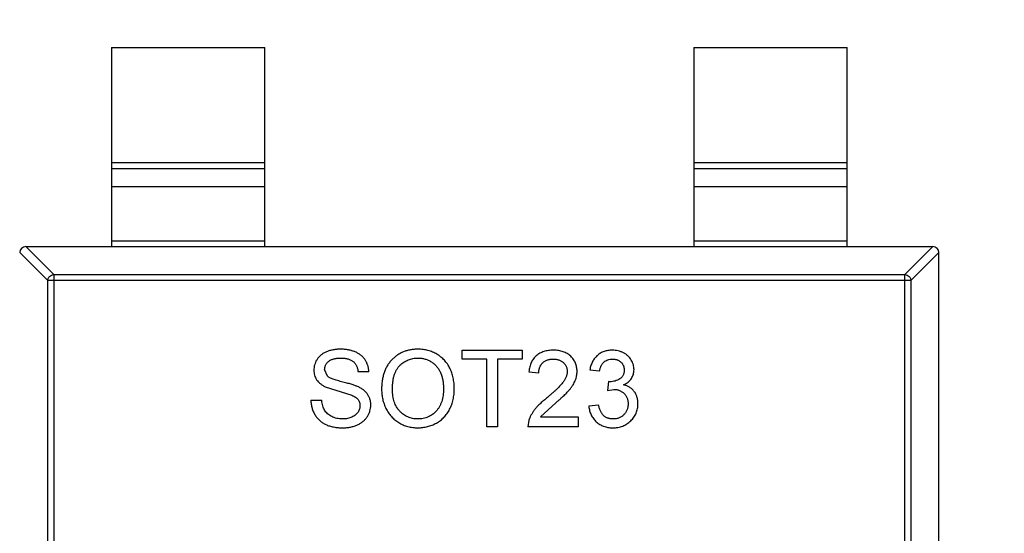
# Model space of a CAD drawing. Header units: millimetres. Extents: x 718 to 1157, y -195 to -52.
# Tile 113 of 156: x 1095.31 to 1098.52, y -124.79 to -123.11. Entities that reach past the tile are written whole.
import ezdxf

# ---------------------------------------------------------------- set-up
doc = ezdxf.new("R2010")
doc.units = ezdxf.units.MM
doc.header["$LTSCALE"] = 1.21
doc.header["$MEASUREMENT"] = 0
doc.header["$PDMODE"] = 3
doc.header["$PDSIZE"] = 0.3125
doc.layers.get('0').update_dxf_attribs({"linetype": 'CONTINUOUS'})
doc.layers.get('DEFPOINTS').update_dxf_attribs({"linetype": 'CONTINUOUS'})
doc.layers.add('Dim', color=3, linetype='CONTINUOUS', lineweight=25)
doc.styles.get("Standard").update_dxf_attribs({"font": 'txt', "width": 0.8})
doc.dimstyles.get("Standard").update_dxf_attribs({"dimtxt": 0.15625, "dimasz": 0.1875, "dimexe": 0.125, "dimexo": 0.0625, "dimgap": 0.09, "dimtad": 0, "dimtih": 1, "dimtoh": 1, "dimzin": 4, "dimdsep": 46, "dimtxsty": 'Standard', "dimblk": '_FILLED', "dimblk1": '_FILLED', "dimblk2": '_FILLED', "dimcen": 0.09, "dimazin": 1, "dimtp": 0.01, "dimtm": 0.01, "dimtfac": 1, "dimtofl": 0, "dimtmove": 0, "dimatfit": 3, "dimldrblk": '_FILLED', "dimfxl": 1, "dimtolj": 1, "dimtzin": 4, "dimarcsym": 0})

# ---------------------------------------------------------------- blocks, each defined once
blk = doc.blocks.new('_FILLED')
at = {"color": 0, "linetype": 'ByBlock'}
blk.add_solid([(0, 0), (-1, 0.1667), (-1, -0.1667)], dxfattribs=at)
blk = doc.blocks.new('*D41')
at = {"layer": 'DEFPOINTS', "color": 0}
for p in [(1078.3878, -101.7796), (1078.3878, -150.8296), (1143.3384, -150.8296)]:
    blk.add_point(p, dxfattribs=at)
at = {"layer": 'Dim', "color": 0, "lineweight": -2}
for p, q in [((1078.4503, -101.7796), (1143.4634, -101.7796)), ((1143.3384, -104.3196), (1143.3384, -122.3813)), ((1143.3384, -148.2896), (1143.3384, -130.2279)), ((1078.4503, -150.8296), (1143.4634, -150.8296))]:
    blk.add_line(p, q, dxfattribs=at)
at = {"layer": 'Dim', "color": 0, "lineweight": -2, "xscale": 2.54, "yscale": 2.54, "zscale": 2.54}
for p, rotation in [((1143.3384, -101.7796), 90), ((1143.3384, -150.8296), 270)]:
    blk.add_blockref('_FILLED', p, dxfattribs=dict(at, rotation=rotation))
at = {"layer": 'Dim', "color": 0, "insert": (1143.3384, -126.3046), "char_height": 2.5, "attachment_point": 5, "rotation": 90, "line_spacing_factor": 2.5}
blk.add_mtext('\\A1;49.05', dxfattribs=at)

msp = doc.modelspace()

# ---------------------------------------------------------------- linework, layer by layer
at = {"color": 7, "linetype": 'Continuous'}
for p, q in [((1095.6074, -123.2004), (1096.1074, -123.2004)), ((1095.6074, -123.2004), (1095.6074, -123.8504)), ((1096.1074, -123.8504), (1096.1074, -123.2004)), ((1097.5074, -123.2004), (1098.0074, -123.2004)), ((1097.5074, -123.2004), (1097.5074, -123.8504)), ((1098.0074, -123.8504), (1098.0074, -123.2004)), ((1095.6074, -123.5766), (1096.1074, -123.5766)), ((1097.5074, -123.5766), (1098.0074, -123.5766)), ((1096.1074, -123.5964), (1095.6074, -123.5964)), ((1098.0074, -123.5964), (1097.5074, -123.5964)), ((1095.6074, -123.6544), (1096.1074, -123.6544)), ((1097.5074, -123.6544), (1098.0074, -123.6544)), ((1096.1074, -123.8326), (1095.6074, -123.8326)), ((1098.0074, -123.8326), (1097.5074, -123.8326)), ((1095.3074, -123.8703), (1095.3989, -123.9615)), ((1095.3273, -123.8504), (1098.2876, -123.8504)), ((1095.4186, -123.9418), (1095.3273, -123.8504)), ((1098.2876, -123.8504), (1098.1963, -123.9418)), ((1098.216, -123.9615), (1098.3074, -123.8703)), ((1098.3074, -125.5306), (1098.3074, -123.8703)), ((1098.216, -123.9615), (1095.3989, -123.9615)), ((1095.3989, -125.4393), (1095.3989, -123.9615)), ((1095.4186, -123.9418), (1098.1963, -123.9418)), ((1095.4186, -123.9418), (1095.4186, -125.459)), ((1098.1963, -125.459), (1098.1963, -123.9418)), ((1098.216, -123.9615), (1098.216, -125.4393)), ((1096.7514, -124.1886), (1096.9469, -124.1886)), ((1096.7514, -124.2174), (1096.7514, -124.1886)), ((1096.9469, -124.1886), (1096.9469, -124.2174)), ((1096.8315, -124.2174), (1096.7514, -124.2174)), ((1096.8315, -124.4386), (1096.8315, -124.2174)), ((1096.9469, -124.2174), (1096.8668, -124.2174)), ((1096.8668, -124.2174), (1096.8668, -124.4386)), ((1096.3116, -124.2736), (1096.3027, -124.2515)), ((1097.168, -124.2527), (1097.2001, -124.2559)), ((1096.4469, -124.2591), (1096.4116, -124.2591)), ((1096.9693, -124.2591), (1097.0014, -124.2623)), ((1096.3043, -124.3079), (1096.3914, -124.3356)), ((1097.2287, -124.2912), (1097.2254, -124.32)), ((1097.2254, -124.32), (1097.2462, -124.3166)), ((1097.2334, -124.2915), (1097.2287, -124.2912)), ((1096.2578, -124.3521), (1096.293, -124.3521)), ((1097.0073, -124.4065), (1097.057, -124.3602)), ((1097.1969, -124.3681), (1097.1648, -124.3713)), ((1096.9695, -124.4164), (1096.9661, -124.4386)), ((1097.0073, -124.4065), (1097.1296, -124.4065)), ((1097.1296, -124.4065), (1097.1296, -124.4386)), ((1096.8668, -124.4386), (1096.8315, -124.4386)), ((1097.1296, -124.4386), (1096.9661, -124.4386))]:
    msp.add_line(p, q, dxfattribs=at)
for centre, start, end in [((1095.3274, -123.8704), 90.4336, 179.5664), ((1098.2874, -123.8704), 0.4336, 89.5664)]:
    msp.add_arc(centre, 0.02, start, end, dxfattribs=at)
for points, knots in [([(1095.3989, -123.9615), (1095.3989, -123.959), (1095.4001, -123.9539), (1095.4045, -123.9475), (1095.4109, -123.9431), (1095.416, -123.9419), (1095.4186, -123.9418)], [0, 0, 0, 0, 0.249032, 0.5, 0.750968, 1, 1, 1, 1]), ([(1098.1963, -123.9418), (1098.1989, -123.9419), (1098.204, -123.9431), (1098.2104, -123.9475), (1098.2148, -123.9539), (1098.2159, -123.959), (1098.216, -123.9615)], [0, 0, 0, 0, 0.249032, 0.5, 0.750968, 1, 1, 1, 1]), ([(1096.3542, -124.1854), (1096.3501, -124.1855), (1096.3422, -124.1857), (1096.3305, -124.1873), (1096.3194, -124.1899), (1096.3106, -124.193), (1096.304, -124.1961), (1096.2994, -124.1985), (1096.2951, -124.2012), (1096.291, -124.2042), (1096.2873, -124.2075), (1096.2838, -124.2109), (1096.2807, -124.2147), (1096.277, -124.2199), (1096.2732, -124.2268), (1096.2699, -124.2355), (1096.2678, -124.2446), (1096.2675, -124.2507), (1096.2674, -124.2538)], [0, 0, 0, 0, 0.098366, 0.192616, 0.284519, 0.374176, 0.417784, 0.460292, 0.501573, 0.54177, 0.581904, 0.621079, 0.66043, 0.699588, 0.776336, 0.850835, 0.925005, 1, 1, 1, 1]), ([(1096.4469, -124.2591), (1096.4466, -124.2556), (1096.4462, -124.2486), (1096.4437, -124.2385), (1096.44, -124.229), (1096.4358, -124.2216), (1096.4319, -124.216), (1096.4286, -124.2121), (1096.425, -124.2085), (1096.4211, -124.2051), (1096.4169, -124.202), (1096.4124, -124.1991), (1096.4076, -124.1966), (1096.4008, -124.1933), (1096.3916, -124.1902), (1096.3799, -124.1873), (1096.3673, -124.1857), (1096.3586, -124.1855), (1096.3542, -124.1854)], [0, 0, 0, 0, 0.080026, 0.15765, 0.233763, 0.310487, 0.348919, 0.387481, 0.425913, 0.464434, 0.504061, 0.543948, 0.584974, 0.627017, 0.713917, 0.804356, 0.899525, 1, 1, 1, 1]), ([(1096.6073, -124.1854), (1096.603, -124.1855), (1096.5946, -124.1857), (1096.5824, -124.1874), (1096.5707, -124.1901), (1096.5597, -124.1939), (1096.5492, -124.1988), (1096.5393, -124.2048), (1096.5301, -124.2121), (1096.5215, -124.2202), (1096.5138, -124.2293), (1096.507, -124.2393), (1096.5013, -124.2503), (1096.4966, -124.262), (1096.493, -124.2745), (1096.4904, -124.2879), (1096.4888, -124.3021), (1096.4886, -124.3119), (1096.4886, -124.3169)], [0, 0, 0, 0, 0.064217, 0.125675, 0.185372, 0.243705, 0.301102, 0.358698, 0.416748, 0.476136, 0.536238, 0.596504, 0.657597, 0.72047, 0.7855, 0.853425, 0.924774, 1, 1, 1, 1]), ([(1096.7257, -124.314), (1096.7257, -124.3109), (1096.7256, -124.3049), (1096.7249, -124.296), (1096.7237, -124.2873), (1096.7223, -124.2788), (1096.7202, -124.2706), (1096.7177, -124.2627), (1096.7148, -124.255), (1096.7114, -124.2475), (1096.7076, -124.2404), (1096.7033, -124.2336), (1096.6986, -124.2273), (1096.6936, -124.2213), (1096.6881, -124.2159), (1096.6822, -124.2107), (1096.6759, -124.206), (1096.6692, -124.2017), (1096.6623, -124.1979), (1096.6551, -124.1945), (1096.6476, -124.1917), (1096.6399, -124.1894), (1096.6321, -124.1876), (1096.624, -124.1863), (1096.6157, -124.1855), (1096.6101, -124.1854), (1096.6073, -124.1854)], [0, 0, 0, 0, 0.046666, 0.092161, 0.136649, 0.180448, 0.223293, 0.265781, 0.307491, 0.349241, 0.390297, 0.430963, 0.470884, 0.510312, 0.549967, 0.589534, 0.629402, 0.66999, 0.710719, 0.750975, 0.79155, 0.832033, 0.873092, 0.914413, 0.956901, 1, 1, 1, 1]), ([(1097.0495, -124.1886), (1097.0466, -124.1886), (1097.041, -124.1888), (1097.0329, -124.1896), (1097.0252, -124.191), (1097.0179, -124.193), (1097.0111, -124.1955), (1097.0047, -124.1986), (1096.9988, -124.2023), (1096.9933, -124.2066), (1096.9884, -124.2114), (1096.9839, -124.2166), (1096.9801, -124.2225), (1096.9768, -124.2288), (1096.9741, -124.2357), (1096.9719, -124.243), (1096.9703, -124.2509), (1096.9697, -124.2563), (1096.9693, -124.2591)], [0, 0, 0, 0, 0.071792, 0.140555, 0.205817, 0.268413, 0.329356, 0.388654, 0.446516, 0.504513, 0.56178, 0.619263, 0.67745, 0.737131, 0.798527, 0.862507, 0.929325, 1, 1, 1, 1]), ([(1097.1264, -124.2576), (1097.1263, -124.2552), (1097.1262, -124.2505), (1097.1252, -124.2436), (1097.1236, -124.2369), (1097.1214, -124.2306), (1097.1183, -124.2246), (1097.1148, -124.2188), (1097.1105, -124.2134), (1097.1057, -124.2083), (1097.1003, -124.2037), (1097.0944, -124.1996), (1097.0881, -124.1962), (1097.0812, -124.1934), (1097.0739, -124.1913), (1097.0662, -124.1897), (1097.058, -124.1887), (1097.0523, -124.1886), (1097.0495, -124.1886)], [0, 0, 0, 0, 0.062204, 0.121961, 0.180582, 0.238328, 0.295655, 0.35362, 0.412672, 0.473423, 0.534937, 0.59611, 0.657906, 0.721385, 0.786661, 0.854461, 0.925288, 1, 1, 1, 1]), ([(1097.2412, -124.1886), (1097.2388, -124.1886), (1097.2342, -124.1887), (1097.2274, -124.1896), (1097.2209, -124.1908), (1097.2147, -124.1927), (1097.2088, -124.195), (1097.2031, -124.1979), (1097.1978, -124.2013), (1097.1928, -124.2053), (1097.1882, -124.2097), (1097.184, -124.2146), (1097.1802, -124.2199), (1097.1769, -124.2256), (1097.174, -124.2317), (1097.1715, -124.2383), (1097.1695, -124.2454), (1097.1685, -124.2502), (1097.168, -124.2527)], [0, 0, 0, 0, 0.06619, 0.129966, 0.192161, 0.252419, 0.312006, 0.370545, 0.429626, 0.489413, 0.549139, 0.609336, 0.669871, 0.731668, 0.795042, 0.860657, 0.928964, 1, 1, 1, 1]), ([(1097.3123, -124.2521), (1097.3122, -124.2494), (1097.312, -124.2439), (1097.3103, -124.2358), (1097.3074, -124.228), (1097.3035, -124.2205), (1097.2987, -124.2134), (1097.2927, -124.2071), (1097.2857, -124.2016), (1097.2778, -124.197), (1097.2693, -124.1933), (1097.2603, -124.1906), (1097.2508, -124.1889), (1097.2444, -124.1887), (1097.2412, -124.1886)], [0, 0, 0, 0, 0.077471, 0.154469, 0.232146, 0.311615, 0.392547, 0.473567, 0.556451, 0.642863, 0.73087, 0.818992, 0.907946, 1, 1, 1, 1]), ([(1096.3027, -124.2515), (1096.3027, -124.2503), (1096.3028, -124.2478), (1096.3034, -124.2441), (1096.3043, -124.2406), (1096.3058, -124.2372), (1096.3075, -124.2339), (1096.3098, -124.2309), (1096.3123, -124.2279), (1096.3153, -124.2251), (1096.3187, -124.2225), (1096.3226, -124.2203), (1096.327, -124.2184), (1096.3318, -124.2169), (1096.3371, -124.2157), (1096.3429, -124.2149), (1096.3491, -124.2143), (1096.3534, -124.2142), (1096.3556, -124.2142)], [0, 0, 0, 0, 0.052351, 0.102561, 0.152455, 0.203041, 0.253218, 0.304956, 0.358601, 0.414557, 0.473027, 0.534375, 0.599408, 0.668802, 0.742892, 0.822857, 0.908489, 1, 1, 1, 1]), ([(1096.3556, -124.2142), (1096.3577, -124.2143), (1096.3619, -124.2144), (1096.3679, -124.2148), (1096.3736, -124.2157), (1096.3788, -124.217), (1096.3836, -124.2186), (1096.3881, -124.2205), (1096.3921, -124.2228), (1096.3958, -124.2255), (1096.399, -124.2286), (1096.4019, -124.2319), (1096.4044, -124.2356), (1096.4066, -124.2396), (1096.4084, -124.244), (1096.4099, -124.2487), (1096.411, -124.2538), (1096.4114, -124.2573), (1096.4116, -124.2591)], [0, 0, 0, 0, 0.079596, 0.15506, 0.225566, 0.292048, 0.354943, 0.41477, 0.472127, 0.527696, 0.582222, 0.637301, 0.692296, 0.748747, 0.807268, 0.868597, 0.932845, 1, 1, 1, 1]), ([(1096.5238, -124.3173), (1096.5239, -124.3128), (1096.524, -124.3042), (1096.5252, -124.2918), (1096.5271, -124.2803), (1096.5297, -124.2698), (1096.5332, -124.2604), (1096.5375, -124.2519), (1096.5424, -124.2443), (1096.5483, -124.2379), (1096.5547, -124.2323), (1096.5614, -124.2275), (1096.5683, -124.2234), (1096.5755, -124.22), (1096.5831, -124.2174), (1096.591, -124.2156), (1096.5992, -124.2144), (1096.6047, -124.2143), (1096.6075, -124.2142)], [0, 0, 0, 0, 0.089205, 0.171739, 0.248642, 0.320139, 0.386883, 0.449375, 0.509078, 0.566551, 0.622419, 0.676991, 0.730399, 0.783241, 0.835952, 0.889618, 0.944057, 1, 1, 1, 1]), ([(1096.6075, -124.2142), (1096.6095, -124.2143), (1096.6134, -124.2144), (1096.6193, -124.2149), (1096.6249, -124.2159), (1096.6304, -124.2173), (1096.6358, -124.219), (1096.641, -124.2211), (1096.6461, -124.2236), (1096.651, -124.2266), (1096.6557, -124.2298), (1096.6601, -124.2333), (1096.6642, -124.2372), (1096.6681, -124.2414), (1096.6716, -124.2459), (1096.6749, -124.2507), (1096.6779, -124.2559), (1096.6805, -124.2613), (1096.6828, -124.267), (1096.6849, -124.273), (1096.6866, -124.2792), (1096.6881, -124.2857), (1096.6892, -124.2923), (1096.6899, -124.2993), (1096.6904, -124.3064), (1096.6905, -124.3113), (1096.6905, -124.3137)], [0, 0, 0, 0, 0.040902, 0.080929, 0.120351, 0.15926, 0.197827, 0.236487, 0.275201, 0.314321, 0.35358, 0.392422, 0.431063, 0.469956, 0.509123, 0.548949, 0.589428, 0.631064, 0.673423, 0.71666, 0.760829, 0.805914, 0.852562, 0.900248, 0.949148, 1, 1, 1, 1]), ([(1097.0014, -124.2623), (1097.0014, -124.2606), (1097.0016, -124.2573), (1097.0021, -124.2524), (1097.0032, -124.2478), (1097.0047, -124.2435), (1097.0065, -124.2395), (1097.0087, -124.2358), (1097.0113, -124.2324), (1097.0144, -124.2293), (1097.0177, -124.2265), (1097.0214, -124.2241), (1097.0253, -124.222), (1097.0295, -124.2203), (1097.0339, -124.219), (1097.0386, -124.2181), (1097.0436, -124.2176), (1097.047, -124.2175), (1097.0488, -124.2174)], [0, 0, 0, 0, 0.069369, 0.135761, 0.199199, 0.260205, 0.319176, 0.377657, 0.43622, 0.494827, 0.554142, 0.613488, 0.672744, 0.7343, 0.79663, 0.861642, 0.929304, 1, 1, 1, 1]), ([(1097.0488, -124.2174), (1097.0504, -124.2175), (1097.0536, -124.2176), (1097.0584, -124.2181), (1097.0629, -124.219), (1097.0672, -124.2202), (1097.0712, -124.2219), (1097.0749, -124.224), (1097.0785, -124.2263), (1097.0817, -124.2291), (1097.0847, -124.2321), (1097.0873, -124.2353), (1097.0895, -124.2386), (1097.0912, -124.2422), (1097.0927, -124.2458), (1097.0936, -124.2497), (1097.0942, -124.2537), (1097.0943, -124.2565), (1097.0943, -124.2579)], [0, 0, 0, 0, 0.072768, 0.142276, 0.209684, 0.274754, 0.337633, 0.400409, 0.462943, 0.525478, 0.587279, 0.646809, 0.705678, 0.763157, 0.820579, 0.878826, 0.938238, 1, 1, 1, 1]), ([(1097.2001, -124.2559), (1097.2004, -124.2543), (1097.2009, -124.2513), (1097.2021, -124.2469), (1097.2035, -124.2429), (1097.2052, -124.2391), (1097.2071, -124.2356), (1097.2092, -124.2324), (1097.2117, -124.2296), (1097.2152, -124.2262), (1097.2202, -124.2226), (1097.2269, -124.2196), (1097.2343, -124.2177), (1097.2395, -124.2175), (1097.2422, -124.2174)], [0, 0, 0, 0, 0.075449, 0.147124, 0.215651, 0.280915, 0.343656, 0.40441, 0.463763, 0.522348, 0.637716, 0.753205, 0.872203, 1, 1, 1, 1]), ([(1097.2422, -124.2174), (1097.2435, -124.2175), (1097.2462, -124.2175), (1097.2501, -124.218), (1097.2539, -124.2188), (1097.2574, -124.2199), (1097.2608, -124.2213), (1097.2639, -124.2231), (1097.2669, -124.2251), (1097.2696, -124.2276), (1097.2721, -124.2301), (1097.2742, -124.233), (1097.2761, -124.2359), (1097.2776, -124.239), (1097.2788, -124.2423), (1097.2796, -124.2458), (1097.2802, -124.2494), (1097.2802, -124.2519), (1097.2802, -124.2532)], [0, 0, 0, 0, 0.070225, 0.137525, 0.20232, 0.265117, 0.327263, 0.388195, 0.449683, 0.512159, 0.573897, 0.634322, 0.693923, 0.752869, 0.811878, 0.872696, 0.934907, 1, 1, 1, 1]), ([(1096.2674, -124.2538), (1096.2675, -124.2566), (1096.2677, -124.2621), (1096.2696, -124.2702), (1096.2723, -124.2778), (1096.2764, -124.285), (1096.2816, -124.2916), (1096.2881, -124.2977), (1096.2957, -124.3032), (1096.3014, -124.3063), (1096.3043, -124.3079)], [0, 0, 0, 0, 0.121058, 0.238115, 0.354607, 0.472498, 0.593606, 0.720488, 0.855195, 1, 1, 1, 1]), ([(1097.2802, -124.2532), (1097.2802, -124.2548), (1097.2802, -124.2578), (1097.2794, -124.2622), (1097.2784, -124.2664), (1097.2767, -124.2702), (1097.2747, -124.2737), (1097.2721, -124.2768), (1097.2693, -124.2798), (1097.2647, -124.283), (1097.2585, -124.2864), (1097.2505, -124.2893), (1097.2421, -124.2912), (1097.2363, -124.2914), (1097.2334, -124.2915)], [0, 0, 0, 0, 0.069221, 0.13478, 0.197243, 0.257235, 0.316552, 0.375152, 0.434982, 0.49708, 0.621565, 0.745395, 0.870211, 1, 1, 1, 1]), ([(1097.2782, -124.3017), (1097.2809, -124.3004), (1097.2861, -124.2978), (1097.293, -124.2929), (1097.299, -124.2874), (1097.3038, -124.2812), (1097.3076, -124.2745), (1097.3103, -124.2674), (1097.312, -124.2599), (1097.3122, -124.2547), (1097.3123, -124.2521)], [0, 0, 0, 0, 0.140068, 0.272449, 0.398481, 0.520934, 0.64145, 0.759213, 0.878049, 1, 1, 1, 1]), ([(1096.4099, -124.3072), (1096.4086, -124.3066), (1096.4056, -124.3054), (1096.4007, -124.3036), (1096.3952, -124.3017), (1096.389, -124.2997), (1096.3821, -124.2977), (1096.3745, -124.2957), (1096.3662, -124.2935), (1096.3575, -124.2914), (1096.3489, -124.2892), (1096.341, -124.287), (1096.3339, -124.2847), (1096.3277, -124.2825), (1096.3224, -124.2804), (1096.318, -124.2782), (1096.3144, -124.276), (1096.3125, -124.2744), (1096.3116, -124.2736)], [0, 0, 0, 0, 0.043031, 0.092669, 0.148503, 0.210866, 0.279797, 0.354864, 0.436668, 0.525216, 0.61237, 0.691648, 0.762655, 0.825327, 0.880389, 0.92759, 0.967257, 1, 1, 1, 1]), ([(1097.0943, -124.2579), (1097.0943, -124.2593), (1097.0942, -124.2622), (1097.0935, -124.2665), (1097.0925, -124.2709), (1097.091, -124.2753), (1097.089, -124.2797), (1097.0867, -124.2842), (1097.084, -124.2887), (1097.0807, -124.2933), (1097.0768, -124.2982), (1097.0721, -124.3035), (1097.0667, -124.3092), (1097.0604, -124.3155), (1097.0533, -124.3222), (1097.0453, -124.3294), (1097.0365, -124.3372), (1097.0303, -124.3424), (1097.0271, -124.3451)], [0, 0, 0, 0, 0.037641, 0.076115, 0.115705, 0.156832, 0.199233, 0.243549, 0.290206, 0.339418, 0.39358, 0.455626, 0.525716, 0.603913, 0.690583, 0.785474, 0.88859, 1, 1, 1, 1]), ([(1097.057, -124.3602), (1097.0596, -124.358), (1097.0645, -124.3538), (1097.0717, -124.3476), (1097.0781, -124.3416), (1097.0841, -124.3362), (1097.0894, -124.3309), (1097.0942, -124.3261), (1097.0983, -124.3216), (1097.103, -124.3162), (1097.108, -124.3096), (1097.1133, -124.302), (1097.1175, -124.2945), (1097.1208, -124.2871), (1097.1233, -124.2798), (1097.1251, -124.2724), (1097.1262, -124.265), (1097.1263, -124.2601), (1097.1264, -124.2576)], [0, 0, 0, 0, 0.078772, 0.152499, 0.22116, 0.284249, 0.342325, 0.395144, 0.443024, 0.48574, 0.563808, 0.635939, 0.703173, 0.765317, 0.825174, 0.883982, 0.942055, 1, 1, 1, 1]), ([(1096.4533, -124.3676), (1096.4533, -124.366), (1096.4532, -124.3628), (1096.4527, -124.358), (1096.4518, -124.3534), (1096.4507, -124.3489), (1096.4492, -124.3445), (1096.4474, -124.3403), (1096.4452, -124.3363), (1096.4427, -124.3324), (1096.4399, -124.3286), (1096.4367, -124.325), (1096.4331, -124.3216), (1096.4292, -124.3184), (1096.4249, -124.3153), (1096.4203, -124.3124), (1096.4153, -124.3096), (1096.4117, -124.308), (1096.4099, -124.3072)], [0, 0, 0, 0, 0.06198, 0.122367, 0.18151, 0.240233, 0.297811, 0.355584, 0.412999, 0.471568, 0.530738, 0.591164, 0.653312, 0.717497, 0.783636, 0.852922, 0.925069, 1, 1, 1, 1]), ([(1096.4886, -124.3169), (1096.4886, -124.3196), (1096.4886, -124.325), (1096.4894, -124.333), (1096.4905, -124.3409), (1096.4921, -124.3487), (1096.494, -124.3564), (1096.4965, -124.364), (1096.4994, -124.3714), (1096.5027, -124.3788), (1096.5064, -124.3859), (1096.5106, -124.3926), (1096.5152, -124.399), (1096.5203, -124.4049), (1096.5257, -124.4106), (1096.5316, -124.4158), (1096.5379, -124.4206), (1096.5445, -124.425), (1096.5515, -124.429), (1096.5588, -124.4324), (1096.5663, -124.4353), (1096.574, -124.4377), (1096.582, -124.4395), (1096.5902, -124.4408), (1096.5986, -124.4417), (1096.6043, -124.4418), (1096.6072, -124.4418)], [0, 0, 0, 0, 0.042093, 0.083554, 0.124992, 0.166052, 0.207381, 0.248618, 0.290057, 0.332021, 0.373735, 0.415036, 0.455409, 0.495952, 0.536368, 0.57703, 0.617971, 0.659396, 0.701152, 0.742753, 0.784285, 0.826186, 0.868591, 0.911466, 0.955303, 1, 1, 1, 1]), ([(1096.607, -124.4129), (1096.6041, -124.4129), (1096.5983, -124.4127), (1096.5899, -124.4115), (1096.5819, -124.4095), (1096.5742, -124.4067), (1096.5669, -124.4031), (1096.56, -124.3987), (1096.5535, -124.3934), (1096.5474, -124.3874), (1096.5418, -124.3807), (1096.537, -124.3734), (1096.5329, -124.3655), (1096.5295, -124.357), (1096.527, -124.3479), (1096.5252, -124.3382), (1096.524, -124.3279), (1096.5239, -124.3209), (1096.5238, -124.3173)], [0, 0, 0, 0, 0.061577, 0.120881, 0.178852, 0.235792, 0.292697, 0.349742, 0.408261, 0.468412, 0.529574, 0.5907, 0.652798, 0.7167, 0.782799, 0.851875, 0.924036, 1, 1, 1, 1]), ([(1096.6905, -124.3137), (1096.6904, -124.3176), (1096.6903, -124.3251), (1096.6892, -124.336), (1096.6873, -124.3462), (1096.6848, -124.3558), (1096.6814, -124.3646), (1096.6775, -124.3729), (1096.6726, -124.3804), (1096.6671, -124.3872), (1096.661, -124.3932), (1096.6545, -124.3985), (1096.6475, -124.4029), (1096.6403, -124.4067), (1096.6325, -124.4094), (1096.6244, -124.4115), (1096.6158, -124.4127), (1096.61, -124.4129), (1096.607, -124.4129)], [0, 0, 0, 0, 0.078848, 0.153586, 0.224629, 0.292039, 0.356569, 0.418787, 0.479523, 0.53946, 0.598338, 0.655333, 0.711417, 0.767044, 0.823194, 0.880455, 0.938945, 1, 1, 1, 1]), ([(1096.6072, -124.4418), (1096.6098, -124.4417), (1096.6151, -124.4416), (1096.623, -124.4409), (1096.6307, -124.4397), (1096.6384, -124.4381), (1096.6458, -124.4359), (1096.6532, -124.4333), (1096.6603, -124.4301), (1096.6674, -124.4266), (1096.6742, -124.4226), (1096.6806, -124.418), (1096.6866, -124.4131), (1096.6922, -124.4077), (1096.6974, -124.4018), (1096.7022, -124.3954), (1096.7066, -124.3887), (1096.7106, -124.3815), (1096.7142, -124.3739), (1096.7173, -124.3661), (1096.7199, -124.358), (1096.722, -124.3497), (1096.7237, -124.3411), (1096.7249, -124.3323), (1096.7256, -124.3232), (1096.7257, -124.3171), (1096.7257, -124.314)], [0, 0, 0, 0, 0.040917, 0.081206, 0.121044, 0.160801, 0.20044, 0.240141, 0.27998, 0.320332, 0.360792, 0.400579, 0.440342, 0.480112, 0.519955, 0.560443, 0.601634, 0.64374, 0.686389, 0.729297, 0.772543, 0.816374, 0.860888, 0.906038, 0.95244, 1, 1, 1, 1]), ([(1097.2462, -124.3166), (1097.2478, -124.3166), (1097.2511, -124.3167), (1097.2559, -124.3173), (1097.2605, -124.3184), (1097.2648, -124.3198), (1097.2689, -124.3217), (1097.2728, -124.324), (1097.2765, -124.3266), (1097.2799, -124.3297), (1097.283, -124.3331), (1097.2857, -124.3367), (1097.288, -124.3406), (1097.2898, -124.3447), (1097.2913, -124.349), (1097.2923, -124.3535), (1097.2929, -124.3582), (1097.293, -124.3615), (1097.293, -124.3631)], [0, 0, 0, 0, 0.067727, 0.132527, 0.195728, 0.257147, 0.318027, 0.378381, 0.439429, 0.501703, 0.563977, 0.624883, 0.685237, 0.745501, 0.806278, 0.86882, 0.932949, 1, 1, 1, 1]), ([(1097.3251, -124.3634), (1097.3251, -124.3614), (1097.325, -124.3575), (1097.3244, -124.3518), (1097.3234, -124.3464), (1097.3221, -124.3412), (1097.3203, -124.3362), (1097.3181, -124.3316), (1097.3156, -124.3271), (1097.3126, -124.323), (1097.3094, -124.3191), (1097.3058, -124.3155), (1097.3019, -124.3124), (1097.2978, -124.3095), (1097.2933, -124.3071), (1097.2885, -124.3049), (1097.2835, -124.3031), (1097.28, -124.3022), (1097.2782, -124.3017)], [0, 0, 0, 0, 0.070108, 0.138175, 0.203289, 0.267091, 0.329085, 0.389925, 0.450025, 0.510493, 0.570328, 0.62995, 0.689026, 0.748814, 0.809142, 0.871062, 0.934172, 1, 1, 1, 1]), ([(1096.2578, -124.3521), (1096.2579, -124.3542), (1096.258, -124.3586), (1096.2588, -124.365), (1096.2599, -124.3712), (1096.2614, -124.3773), (1096.2633, -124.3832), (1096.2655, -124.3889), (1096.2682, -124.3944), (1096.2712, -124.3998), (1096.2745, -124.4049), (1096.2782, -124.4096), (1096.2822, -124.4141), (1096.2865, -124.4182), (1096.2911, -124.422), (1096.2959, -124.4255), (1096.3012, -124.4286), (1096.3066, -124.4314), (1096.3125, -124.4339), (1096.3186, -124.436), (1096.3251, -124.4378), (1096.3319, -124.4393), (1096.3391, -124.4404), (1096.3466, -124.4412), (1096.3545, -124.4417), (1096.3598, -124.4418), (1096.3625, -124.4418)], [0, 0, 0, 0, 0.04224, 0.083737, 0.124286, 0.164114, 0.203932, 0.243395, 0.28271, 0.322209, 0.361504, 0.40008, 0.438398, 0.476659, 0.514834, 0.553162, 0.592148, 0.631605, 0.672151, 0.714001, 0.757124, 0.801967, 0.848603, 0.897175, 0.947507, 1, 1, 1, 1]), ([(1096.361, -124.4129), (1096.3578, -124.4129), (1096.3515, -124.4127), (1096.3424, -124.4112), (1096.3337, -124.4087), (1096.3257, -124.4054), (1096.3184, -124.4011), (1096.312, -124.3963), (1096.3067, -124.3908), (1096.3023, -124.3846), (1096.2989, -124.3777), (1096.2963, -124.3699), (1096.2942, -124.3613), (1096.2934, -124.3552), (1096.293, -124.3521)], [0, 0, 0, 0, 0.093965, 0.184022, 0.271414, 0.35773, 0.440729, 0.518552, 0.592907, 0.665153, 0.739637, 0.819812, 0.906204, 1, 1, 1, 1]), ([(1096.3914, -124.3356), (1096.3937, -124.3366), (1096.3979, -124.3384), (1096.4037, -124.3418), (1096.4083, -124.3456), (1096.412, -124.3497), (1096.4147, -124.3541), (1096.4167, -124.3588), (1096.4178, -124.364), (1096.418, -124.3675), (1096.418, -124.3693)], [0, 0, 0, 0, 0.160562, 0.303979, 0.433057, 0.549375, 0.660157, 0.769824, 0.882232, 1, 1, 1, 1]), ([(1097.0271, -124.3451), (1097.025, -124.3468), (1097.0209, -124.35), (1097.0151, -124.3549), (1097.0097, -124.3597), (1097.0046, -124.3644), (1096.9999, -124.369), (1096.9957, -124.3734), (1096.9918, -124.3778), (1096.9872, -124.3833), (1096.9822, -124.3903), (1096.9771, -124.3989), (1096.9727, -124.4075), (1096.9705, -124.4134), (1096.9695, -124.4164)], [0, 0, 0, 0, 0.086187, 0.168359, 0.246159, 0.320445, 0.3905, 0.456762, 0.519315, 0.577843, 0.689314, 0.795593, 0.899612, 1, 1, 1, 1]), ([(1096.418, -124.3693), (1096.418, -124.3712), (1096.4178, -124.3748), (1096.4166, -124.3803), (1096.4145, -124.3856), (1096.4116, -124.3908), (1096.408, -124.3958), (1096.4033, -124.4001), (1096.3979, -124.404), (1096.3917, -124.4072), (1096.3848, -124.4098), (1096.3773, -124.4116), (1096.3693, -124.4128), (1096.3638, -124.4129), (1096.361, -124.4129)], [0, 0, 0, 0, 0.068223, 0.137284, 0.208228, 0.282258, 0.358539, 0.437126, 0.519051, 0.606998, 0.699053, 0.794132, 0.894416, 1, 1, 1, 1]), ([(1096.3625, -124.4418), (1096.3668, -124.4417), (1096.3752, -124.4415), (1096.3874, -124.4396), (1096.399, -124.4366), (1096.4081, -124.433), (1096.4149, -124.4296), (1096.4197, -124.4268), (1096.4242, -124.4238), (1096.4284, -124.4205), (1096.4323, -124.4169), (1096.4359, -124.4132), (1096.4392, -124.4092), (1096.4431, -124.4036), (1096.4472, -124.3962), (1096.4507, -124.3869), (1096.4529, -124.3774), (1096.4532, -124.3709), (1096.4533, -124.3676)], [0, 0, 0, 0, 0.098075, 0.19214, 0.282733, 0.37192, 0.415561, 0.458093, 0.499169, 0.54005, 0.579873, 0.61966, 0.659106, 0.698703, 0.776128, 0.851465, 0.925184, 1, 1, 1, 1]), ([(1097.1648, -124.3713), (1097.1652, -124.3738), (1097.1658, -124.3788), (1097.1674, -124.3861), (1097.1695, -124.3931), (1097.1723, -124.3997), (1097.1757, -124.4058), (1097.1795, -124.4117), (1097.184, -124.4172), (1097.1891, -124.4222), (1097.1945, -124.4268), (1097.2004, -124.4308), (1097.2066, -124.4343), (1097.2131, -124.437), (1097.22, -124.4392), (1097.2273, -124.4406), (1097.2348, -124.4416), (1097.24, -124.4417), (1097.2426, -124.4418)], [0, 0, 0, 0, 0.06621, 0.130283, 0.192653, 0.253959, 0.314396, 0.374474, 0.435194, 0.497133, 0.55901, 0.619569, 0.680213, 0.741519, 0.803066, 0.866536, 0.932206, 1, 1, 1, 1]), ([(1097.2438, -124.4129), (1097.2422, -124.4129), (1097.2392, -124.4129), (1097.2348, -124.4124), (1097.2306, -124.4115), (1097.2267, -124.4104), (1097.2229, -124.4089), (1097.2195, -124.4071), (1097.2162, -124.4049), (1097.2132, -124.4025), (1097.2105, -124.3996), (1097.2079, -124.3963), (1097.2055, -124.3926), (1097.2035, -124.3885), (1097.2014, -124.384), (1097.1997, -124.3791), (1097.1981, -124.3737), (1097.1973, -124.37), (1097.1969, -124.3681)], [0, 0, 0, 0, 0.065037, 0.126942, 0.18616, 0.243, 0.298554, 0.352952, 0.406844, 0.460451, 0.515815, 0.573563, 0.634248, 0.698644, 0.766845, 0.84024, 0.917434, 1, 1, 1, 1]), ([(1097.2426, -124.4418), (1097.2455, -124.4417), (1097.2513, -124.4416), (1097.2597, -124.4405), (1097.2677, -124.4387), (1097.2753, -124.4362), (1097.2825, -124.433), (1097.2894, -124.4291), (1097.2958, -124.4244), (1097.3018, -124.4191), (1097.3072, -124.4133), (1097.312, -124.4071), (1097.3161, -124.4006), (1097.3194, -124.3937), (1097.3219, -124.3866), (1097.3238, -124.3791), (1097.3249, -124.3714), (1097.325, -124.3661), (1097.3251, -124.3634)], [0, 0, 0, 0, 0.069015, 0.135342, 0.199583, 0.262263, 0.32436, 0.38614, 0.448257, 0.511612, 0.574624, 0.635867, 0.696225, 0.755624, 0.81508, 0.875195, 0.936497, 1, 1, 1, 1]), ([(1097.293, -124.3631), (1097.293, -124.3649), (1097.293, -124.3683), (1097.2923, -124.3733), (1097.2912, -124.378), (1097.2898, -124.3826), (1097.2879, -124.3869), (1097.2855, -124.3911), (1097.2828, -124.395), (1097.2796, -124.3987), (1097.2761, -124.402), (1097.2723, -124.4049), (1097.2682, -124.4074), (1097.2639, -124.4094), (1097.2593, -124.4111), (1097.2543, -124.4121), (1097.2492, -124.4129), (1097.2456, -124.4129), (1097.2438, -124.4129)], [0, 0, 0, 0, 0.066279, 0.129867, 0.191826, 0.252649, 0.312524, 0.3724, 0.43318, 0.49507, 0.556777, 0.61766, 0.677947, 0.738349, 0.80038, 0.864342, 0.930539, 1, 1, 1, 1])]:
    msp.add_open_spline(points, degree=3, knots=knots, dxfattribs=at)

# ---------------------------------------------------------------- dimensions: what is measured, and where the dimension line sits
at = {"layer": 'Dim'}
dim = msp.add_linear_dim(base=(1143.3384, -150.8296), p1=(1078.3878, -101.7796), p2=(1078.3878, -150.8296), angle=90, dimstyle='Standard', override={"dimtxt": 2.5, "dimasz": 2.54, "dimtih": 0, "dimtoh": 0, "dimzin": 0, "dimcen": 0.198, "dimadec": 0, "dimazin": 0, "dimtp": 0, "dimtm": 0, "dimtdec": 4, "dimtzin": 0}, dxfattribs=at)
dim.commit()
dim.dimension.update_dxf_attribs({"geometry": '*D41', "text_midpoint": (1143.3384, -126.3046)})

doc.saveas('drawing.dxf')
